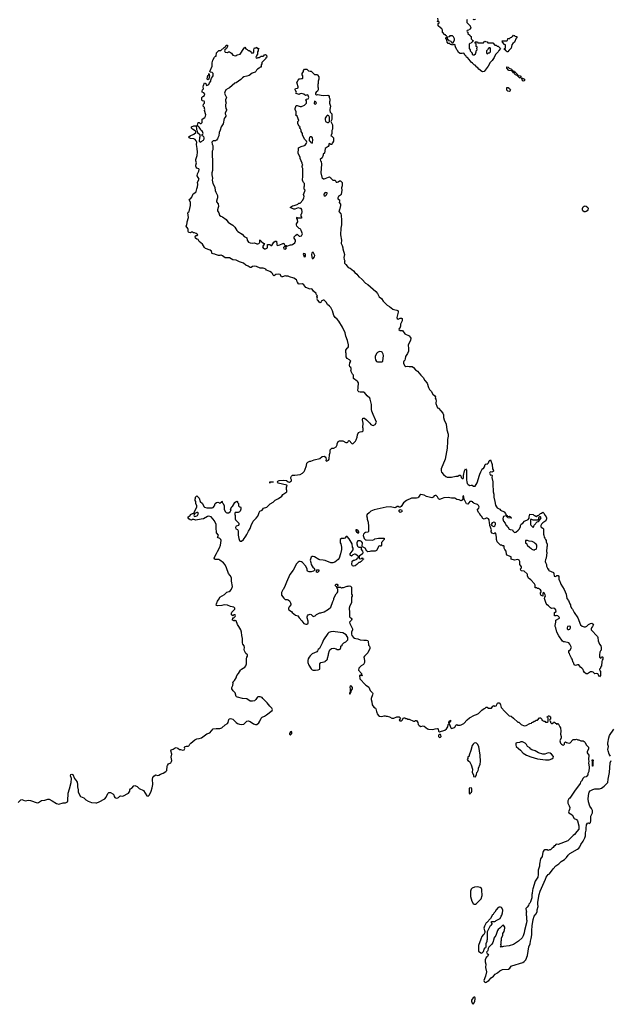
# Model space of a CAD drawing. Header units: inches. Extents: x 1980008 to 2252673, y 74414 to 260562.
# Tile 37 of 228: x 2097510 to 2108372, y 116632 to 134721. Entities that reach past the tile are written whole.
import ezdxf

# ---------------------------------------------------------------- set-up
doc = ezdxf.new("R2010")
doc.units = ezdxf.units.IN
doc.header["$MEASUREMENT"] = 0
for name, color, linetype in [('C0192', 7, 'Continuous'), ('C1101', 7, 'Continuous'), ('C1102', 7, 'Continuous'), ('C1103', 7, 'Continuous')]:
    doc.layers.add(name, color=color, linetype=linetype)

msp = doc.modelspace()

# ---------------------------------------------------------------- linework, layer by layer
at = {"layer": 'C0192', "color": 5, "elevation": 40}
msp.add_lwpolyline([(2097482, 120338), (2097530, 120391), (2097550, 120396), (2097610, 120371), (2097670, 120381), (2097710, 120379), (2097830, 120331), (2097858, 120342), (2097910, 120378), (2097970, 120385), (2098030, 120402), (2098050, 120398), (2098110, 120371), (2098190, 120321), (2098230, 120311), (2098310, 120331), (2098350, 120331), (2098388, 120350), (2098395, 120370), (2098399, 120510), (2098429, 120591), (2098457, 120710), (2098462, 120782), (2098445, 120830), (2098450, 120852), (2098470, 120862), (2098490, 120852), (2098521, 120781), (2098538, 120758), (2098550, 120751), (2098556, 120730), (2098570, 120711), (2098576, 120670), (2098574, 120630), (2098587, 120570), (2098584, 120550), (2098587, 120530), (2098630, 120451), (2098690, 120427), (2098728, 120388), (2098770, 120363), (2098830, 120342), (2098910, 120332), (2098930, 120334), (2098973, 120350), (2099075, 120410), (2099102, 120438), (2099130, 120505), (2099150, 120525), (2099178, 120522), (2099221, 120501), (2099239, 120479), (2099248, 120448), (2099261, 120430), (2099270, 120425), (2099290, 120420), (2099316, 120424), (2099330, 120430), (2099350, 120458), (2099370, 120462), (2099410, 120458), (2099513, 120510), (2099538, 120550), (2099538, 120570), (2099548, 120590), (2099570, 120602), (2099610, 120645), (2099629, 120651), (2099671, 120631), (2099710, 120598), (2099790, 120562), (2099850, 120462), (2099870, 120454), (2099897, 120483), (2099929, 120550), (2099949, 120610), (2099957, 120670), (2099953, 120770), (2099961, 120799), (2099977, 120823), (2100000, 120839)], dxfattribs=at)
at = {"layer": 'C1101', "color": 5, "elevation": 40}
msp.add_lwpolyline([(2107770, 120000), (2107792, 119912), (2107794, 119870), (2107790, 119850), (2107753, 119807), (2107711, 119750), (2107687, 119733), (2107590, 119637), (2107410, 119569), (2107390, 119575), (2107370, 119568), (2107350, 119546), (2107338, 119542), (2107322, 119510), (2107301, 119499), (2107270, 119468), (2107253, 119467), (2107230, 119458), (2107210, 119468), (2107170, 119469), (2107150, 119458), (2107138, 119442), (2107130, 119426), (2107116, 119350), (2107090, 119306), (2107071, 119209), (2107067, 119170), (2107042, 119098), (2107045, 119015), (2107037, 118970), (2106987, 118893), (2106945, 118755), (2106939, 118730), (2106937, 118670), (2106931, 118650), (2106931, 118589), (2106905, 118515), (2106891, 118489), (2106871, 118469), (2106867, 118450), (2106843, 118417), (2106818, 118390), (2106822, 118350), (2106831, 118330), (2106822, 118310), (2106822, 118270), (2106831, 118250), (2106831, 118190), (2106836, 118170), (2106831, 118130), (2106795, 117990), (2106790, 117946), (2106770, 117888), (2106750, 117855), (2106682, 117790), (2106592, 117730), (2106509, 117709), (2106405, 117695), (2106388, 117688), (2106350, 117686), (2106346, 117690), (2106362, 117698), (2106366, 117710), (2106358, 117730), (2106366, 117750), (2106362, 117790), (2106368, 117812), (2106369, 117850), (2106395, 117905), (2106395, 117930), (2106419, 117970), (2106434, 118030), (2106434, 118050), (2106410, 118086), (2106390, 118078), (2106342, 118030), (2106310, 118008), (2106298, 117990), (2106265, 117895), (2106232, 117850), (2106231, 117829), (2106211, 117769), (2106190, 117738), (2106137, 117683), (2106124, 117656), (2106120, 117620), (2106113, 117607), (2106094, 117590), (2106105, 117565), (2106132, 117550), (2106112, 117510), (2106091, 117489), (2106072, 117448), (2106071, 117410), (2106085, 117370), (2106079, 117310), (2106094, 117230), (2106077, 117150), (2106046, 117070), (2106051, 117051), (2106070, 117032), (2106090, 117038), (2106110, 117051), (2106135, 117070), (2106181, 117119), (2106222, 117150), (2106254, 117186), (2106298, 117210), (2106338, 117250), (2106389, 117271), (2106500, 117280), (2106525, 117295), (2106550, 117332), (2106560, 117340), (2106761, 117399), (2106790, 117416), (2106819, 117450), (2106849, 117530), (2106876, 117690), (2106895, 117745), (2106901, 117790), (2106917, 117843), (2106928, 117910), (2106927, 117990), (2106934, 118074), (2106953, 118190), (2106969, 118250), (2107001, 118290), (2107024, 118330), (2107029, 118350), (2107025, 118370), (2107044, 118430), (2107037, 118470), (2107041, 118510), (2107064, 118650), (2107084, 118710), (2107181, 118930), (2107192, 118970), (2107230, 119017), (2107253, 119030), (2107318, 119122), (2107370, 119177), (2107422, 119210), (2107465, 119255), (2107530, 119294), (2107567, 119330), (2107596, 119370), (2107630, 119404), (2107770, 119485), (2107790, 119501), (2107810, 119527), (2107829, 119570), (2107870, 119627), (2107904, 119690), (2107914, 119730), (2107916, 119784), (2107929, 119829), (2107926, 119866), (2107934, 119930), (2107950, 119961), (2107970, 119963), (2107990, 119951), (2108009, 119970), (2108013, 120000)], dxfattribs=at)
for points in [[(2105930, 118793), (2105874, 118786), (2105830, 118765), (2105810, 118749), (2105798, 118710), (2105798, 118610), (2105826, 118526), (2105850, 118482), (2105870, 118472), (2105890, 118472), (2105910, 118482), (2105950, 118518), (2105994, 118570), (2106015, 118630), (2106015, 118670), (2106009, 118690), (2106009, 118750), (2106002, 118762), (2105977, 118777)], [(2106350, 118418), (2106330, 118418), (2106310, 118408), (2106272, 118370), (2106250, 118326), (2106230, 118306), (2106217, 118283), (2106205, 118275), (2106170, 118206), (2106104, 118136), (2106090, 118128), (2106056, 118070), (2106046, 118030), (2106065, 117970), (2106065, 117950), (2106044, 117916), (2106032, 117908), (2106010, 117878), (2105988, 117830), (2105945, 117710), (2105946, 117610), (2105990, 117578), (2106010, 117572), (2106038, 117602), (2106050, 117642), (2106069, 117670), (2106082, 117678), (2106089, 117690), (2106089, 117750), (2106109, 117790), (2106109, 117810), (2106115, 117830), (2106115, 117970), (2106141, 118030), (2106170, 118082), (2106186, 118090), (2106198, 118110), (2106198, 118118), (2106186, 118130), (2106187, 118153), (2106250, 118154), (2106262, 118158), (2106270, 118174), (2106346, 118210), (2106362, 118250), (2106375, 118270), (2106390, 118314), (2106398, 118358), (2106395, 118370), (2106368, 118408)], [(2105882, 116762), (2105870, 116762), (2105850, 116749), (2105830, 116729), (2105821, 116710), (2105817, 116690), (2105823, 116670), (2105830, 116652), (2105850, 116632), (2105870, 116662), (2105879, 116690), (2105889, 116730), (2105888, 116748)]]:
    msp.add_lwpolyline(points, close=True, dxfattribs=at)
at = {"layer": 'C1102', "color": 5, "elevation": 40}
for points in [[(2100000, 120839), (2100010, 120846), (2100050, 120838), (2100070, 120842), (2100098, 120862), (2100150, 120879), (2100198, 120910), (2100215, 120930), (2100224, 121010), (2100230, 121022), (2100249, 121051), (2100290, 121067), (2100304, 121090), (2100309, 121110), (2100299, 121170), (2100307, 121230), (2100289, 121291), (2100298, 121310), (2100330, 121321), (2100370, 121346), (2100390, 121351), (2100420, 121340), (2100450, 121316), (2100470, 121316), (2100510, 121303), (2100538, 121310), (2100549, 121330), (2100544, 121350), (2100550, 121371), (2100570, 121377), (2100606, 121374), (2100621, 121379), (2100630, 121385), (2100641, 121410), (2100657, 121430), (2100729, 121490), (2100770, 121507), (2100810, 121514), (2100852, 121528), (2100950, 121603), (2101010, 121621), (2101070, 121691), (2101123, 121697), (2101190, 121697), (2101230, 121712), (2101290, 121766), (2101330, 121791), (2101342, 121810), (2101355, 121865), (2101370, 121879), (2101390, 121882), (2101430, 121868), (2101490, 121808), (2101518, 121790), (2101550, 121779), (2101590, 121771), (2101630, 121776), (2101690, 121831), (2101710, 121838), (2101730, 121836), (2101750, 121826), (2101810, 121783), (2101849, 121771), (2101870, 121771), (2101910, 121805), (2101927, 121833), (2101949, 121890), (2101969, 121910), (2102010, 121927), (2102050, 121951), (2102153, 122030), (2102157, 122050), (2102149, 122070), (2102110, 122110), (2102063, 122170), (2101981, 122250), (2101969, 122270), (2101930, 122280), (2101890, 122278), (2101876, 122270), (2101851, 122230), (2101831, 122209), (2101790, 122199), (2101750, 122204), (2101690, 122244), (2101610, 122250), (2101513, 122273), (2101500, 122280), (2101489, 122290), (2101474, 122354), (2101435, 122390), (2101414, 122430), (2101409, 122450), (2101429, 122490), (2101434, 122530), (2101429, 122550), (2101459, 122581), (2101489, 122630), (2101504, 122670), (2101532, 122708), (2101569, 122770), (2101590, 122791), (2101650, 122826), (2101669, 122851), (2101681, 122890), (2101682, 122978), (2101689, 123011), (2101698, 123030), (2101698, 123050), (2101670, 123078), (2101644, 123124), (2101641, 123150), (2101645, 123190), (2101638, 123218), (2101614, 123250), (2101607, 123270), (2101607, 123350), (2101593, 123410), (2101587, 123470), (2101575, 123510), (2101543, 123570), (2101514, 123610), (2101490, 123678), (2101470, 123686), (2101458, 123682), (2101450, 123668), (2101442, 123682), (2101426, 123690), (2101427, 123733), (2101450, 123734), (2101470, 123754), (2101478, 123770), (2101470, 123786), (2101450, 123786), (2101433, 123767), (2101427, 123767), (2101408, 123790), (2101403, 123817), (2101410, 123834), (2101466, 123890), (2101468, 123910), (2101446, 123930), (2101390, 123939), (2101330, 123963), (2101270, 123969), (2101230, 123959), (2101150, 123954), (2101130, 123958), (2101126, 123966), (2101130, 123990), (2101150, 124041), (2101177, 124083), (2101190, 124111), (2101278, 124162), (2101319, 124201), (2101362, 124218), (2101386, 124234), (2101403, 124257), (2101423, 124310), (2101406, 124406), (2101404, 124470), (2101382, 124510), (2101350, 124548), (2101313, 124650), (2101286, 124706), (2101261, 124741), (2101190, 124793), (2101170, 124801), (2101110, 124804), (2101098, 124810), (2101089, 124829), (2101106, 124874), (2101130, 124912), (2101145, 124950), (2101183, 125017), (2101201, 125070), (2101216, 125150), (2101209, 125170), (2101190, 125189), (2101149, 125210), (2101157, 125223), (2101164, 125250), (2101132, 125292), (2101122, 125390), (2101126, 125450), (2101095, 125515), (2101030, 125587), (2100990, 125603), (2100963, 125597), (2100891, 125549), (2100850, 125547), (2100750, 125529), (2100710, 125538), (2100690, 125538), (2100671, 125529), (2100648, 125530), (2100618, 125550), (2100606, 125570), (2100608, 125590), (2100646, 125610), (2100650, 125631), (2100686, 125650), (2100708, 125652), (2100718, 125662), (2100718, 125670), (2100768, 125770), (2100768, 125790), (2100749, 125830), (2100748, 125868), (2100738, 125890), (2100738, 125910), (2100746, 125930), (2100746, 125950), (2100769, 125971), (2100812, 125930), (2100831, 125871), (2100870, 125832), (2100898, 125778), (2100910, 125765), (2100950, 125751), (2101050, 125755), (2101070, 125761), (2101095, 125790), (2101104, 125830), (2101129, 125850), (2101157, 125857), (2101174, 125850), (2101190, 125834), (2101210, 125854), (2101222, 125858), (2101230, 125874), (2101234, 125870), (2101234, 125850), (2101250, 125834), (2101271, 125790), (2101271, 125730), (2101287, 125687), (2101306, 125666), (2101322, 125662), (2101350, 125661), (2101380, 125680), (2101396, 125704), (2101398, 125710), (2101389, 125731), (2101409, 125770), (2101422, 125778), (2101468, 125850), (2101490, 125872), (2101510, 125874), (2101514, 125870), (2101514, 125850), (2101532, 125832), (2101534, 125790), (2101550, 125774), (2101573, 125773), (2101578, 125758), (2101578, 125730), (2101562, 125690), (2101550, 125678), (2101530, 125669), (2101473, 125667), (2101464, 125656), (2101465, 125630), (2101472, 125610), (2101471, 125550), (2101478, 125530), (2101542, 125470), (2101542, 125450), (2101532, 125430), (2101490, 125418), (2101478, 125390), (2101485, 125370), (2101515, 125355), (2101526, 125330), (2101531, 125250), (2101543, 125190), (2101555, 125155), (2101570, 125138), (2101590, 125138), (2101629, 125170), (2101670, 125231), (2101690, 125265), (2101716, 125324), (2101750, 125371), (2101770, 125430), (2101804, 125510), (2101859, 125561), (2101890, 125598), (2101905, 125630), (2101914, 125670), (2101929, 125690), (2101968, 125712), (2101996, 125744), (2102055, 125765), (2102115, 125825), (2102170, 125855), (2102210, 125895), (2102270, 125925), (2102330, 125968), (2102350, 125996), (2102422, 126050), (2102422, 126070), (2102415, 126090), (2102415, 126130), (2102428, 126150), (2102426, 126170), (2102265, 126205), (2102255, 126210), (2102249, 126229), (2102257, 126243), (2102283, 126257), (2102370, 126264), (2102415, 126255), (2102450, 126231), (2102470, 126226), (2102509, 126250), (2102509, 126270), (2102497, 126290), (2102497, 126310), (2102506, 126334), (2102530, 126351), (2102570, 126351), (2102670, 126366), (2102712, 126388), (2102741, 126419), (2102757, 126443), (2102785, 126530), (2102790, 126572), (2102810, 126594), (2102848, 126612), (2102867, 126613), (2102923, 126637), (2103030, 126661), (2103070, 126694), (2103110, 126702), (2103131, 126690), (2103141, 126670), (2103146, 126650), (2103142, 126622), (2103150, 126612), (2103190, 126626), (2103204, 126650), (2103205, 126735), (2103218, 126770), (2103220, 126820), (2103248, 126852), (2103290, 126852), (2103328, 126872), (2103348, 126910), (2103349, 126931), (2103369, 126971), (2103390, 126982), (2103450, 126982), (2103510, 126952), (2103530, 126951), (2103542, 126958), (2103556, 126984), (2103570, 126991), (2103617, 126937), (2103630, 126931), (2103643, 126937), (2103685, 126975), (2103700, 127000), (2103718, 127050), (2103723, 127097), (2103743, 127137), (2103769, 127151), (2103810, 127158), (2103828, 127170), (2103829, 127210), (2103822, 127230), (2103824, 127310), (2103815, 127370), (2103822, 127398), (2103830, 127402), (2103850, 127398), (2103890, 127371), (2103951, 127310), (2103967, 127287), (2103990, 127271), (2104010, 127265), (2104050, 127282), (2104069, 127330), (2104056, 127370), (2104008, 127468), (2103986, 127530), (2103982, 127558), (2103981, 127650), (2103957, 127750), (2103948, 127768), (2103900, 127810), (2103850, 127870), (2103838, 127878), (2103770, 127881), (2103750, 127884), (2103736, 127896), (2103728, 127910), (2103737, 127957), (2103739, 128050), (2103729, 128070), (2103719, 128079), (2103648, 128130), (2103646, 128190), (2103630, 128206), (2103598, 128270), (2103606, 128290), (2103606, 128310), (2103598, 128330), (2103582, 128342), (2103574, 128370), (2103581, 128419), (2103598, 128450), (2103578, 128470), (2103530, 128498), (2103517, 128530), (2103513, 128590), (2103506, 128610), (2103507, 128650), (2103530, 128686), (2103545, 128695), (2103555, 128710), (2103555, 128745), (2103541, 128830), (2103509, 128910), (2103495, 128970), (2103449, 129070), (2103382, 129182), (2103350, 129219), (2103309, 129250), (2103285, 129285), (2103261, 129370), (2103230, 129435), (2103210, 129459), (2103169, 129489), (2103148, 129530), (2103110, 129568), (2103090, 129569), (2103054, 129550), (2103050, 129526), (2103030, 129518), (2103000, 129560), (2102989, 129569), (2102982, 129590), (2102986, 129606), (2102982, 129622), (2102968, 129630), (2102982, 129638), (2102986, 129650), (2102968, 129668), (2102962, 129690), (2102914, 129734), (2102890, 129768), (2102870, 129775), (2102850, 129768), (2102770, 129804), (2102733, 129853), (2102710, 129869), (2102650, 129862), (2102638, 129870), (2102622, 129902), (2102610, 129906), (2102608, 129930), (2102600, 129940), (2102552, 129972), (2102475, 130000)], [(2103750, 130000), (2103755, 129995), (2103810, 129951), (2103870, 129878), (2103915, 129855), (2104059, 129730), (2104090, 129691), (2104123, 129630), (2104161, 129601), (2104197, 129550), (2104270, 129477), (2104312, 129452), (2104370, 129406), (2104390, 129397), (2104446, 129386), (2104470, 129372), (2104471, 129350), (2104445, 129250), (2104452, 129232), (2104470, 129222), (2104510, 129238), (2104530, 129238), (2104542, 129230), (2104545, 129210), (2104541, 129190), (2104511, 129130), (2104511, 129090), (2104504, 129056), (2104490, 129046), (2104482, 129030), (2104510, 129014), (2104550, 129012), (2104592, 128950), (2104670, 128912), (2104692, 128890), (2104702, 128870), (2104696, 128830), (2104652, 128750), (2104652, 128730), (2104662, 128690), (2104662, 128630), (2104645, 128590), (2104605, 128535), (2104599, 128490), (2104591, 128469), (2104576, 128450), (2104571, 128430), (2104571, 128410), (2104585, 128370), (2104590, 128362), (2104610, 128352), (2104650, 128358), (2104672, 128352), (2104730, 128351), (2104753, 128333), (2104788, 128288), (2104824, 128264), (2104888, 128188), (2104930, 128145), (2104963, 128090), (2105001, 128041), (2105030, 127962), (2105048, 127928), (2105077, 127897), (2105110, 127842), (2105142, 127810), (2105154, 127790), (2105152, 127770), (2105162, 127750), (2105172, 127710), (2105162, 127690), (2105162, 127670), (2105180, 127620), (2105192, 127592), (2105210, 127582), (2105258, 127538), (2105292, 127490), (2105304, 127464), (2105305, 127415), (2105315, 127370), (2105351, 127291), (2105368, 127188), (2105391, 127109), (2105391, 127070), (2105376, 127010), (2105380, 126970), (2105372, 126850), (2105332, 126650), (2105264, 126470), (2105261, 126430), (2105265, 126410), (2105303, 126363), (2105350, 126327), (2105370, 126317), (2105450, 126319), (2105530, 126335), (2105570, 126336), (2105590, 126351), (2105610, 126356), (2105621, 126341), (2105632, 126310), (2105650, 126292), (2105667, 126293), (2105674, 126310), (2105674, 126350), (2105690, 126434), (2105710, 126472), (2105724, 126444), (2105726, 126270), (2105731, 126230), (2105742, 126202), (2105760, 126180), (2105790, 126162), (2105810, 126172), (2105830, 126172), (2105853, 126153), (2105887, 126153), (2105925, 126215), (2105965, 126355), (2105975, 126370), (2105988, 126412), (2106008, 126450), (2106030, 126474), (2106042, 126478), (2106056, 126504), (2106070, 126552), (2106090, 126562), (2106110, 126554), (2106130, 126582), (2106144, 126616), (2106170, 126632), (2106196, 126550), (2106206, 126470), (2106221, 126441), (2106232, 126430), (2106220, 126420), (2106191, 126409), (2106170, 126413), (2106157, 126403), (2106151, 126390), (2106155, 126375), (2106170, 126352), (2106190, 126362), (2106198, 126350), (2106192, 126310), (2106213, 126230), (2106211, 126150), (2106219, 126090), (2106216, 126050), (2106227, 126007), (2106227, 125950), (2106251, 125870), (2106263, 125803), (2106276, 125770), (2106290, 125751), (2106342, 125730), (2106352, 125712), (2106417, 125677), (2106442, 125650), (2106458, 125618), (2106474, 125610), (2106478, 125598), (2106490, 125594), (2106510, 125602), (2106534, 125590), (2106538, 125578), (2106554, 125570), (2106550, 125566), (2106486, 125570), (2106482, 125582), (2106466, 125590), (2106462, 125602), (2106450, 125606), (2106406, 125594), (2106400, 125580), (2106397, 125550), (2106406, 125506), (2106438, 125470), (2106450, 125442), (2106466, 125426), (2106470, 125414), (2106485, 125405), (2106510, 125362), (2106530, 125354), (2106570, 125352), (2106582, 125330), (2106610, 125302), (2106636, 125304), (2106680, 125340), (2106702, 125370), (2106718, 125410), (2106718, 125430), (2106730, 125454), (2106766, 125470), (2106794, 125506), (2106859, 125541), (2106878, 125562), (2106878, 125590), (2106890, 125634), (2106951, 125631), (2106970, 125614), (2106990, 125614), (2106998, 125598), (2107010, 125594), (2107030, 125614), (2107050, 125614), (2107086, 125650), (2107107, 125653), (2107130, 125672), (2107150, 125654), (2107172, 125610), (2107191, 125590), (2107198, 125570), (2107198, 125550), (2107184, 125516), (2107150, 125488), (2107130, 125478), (2107105, 125455), (2107092, 125430), (2107093, 125413), (2107098, 125398), (2107130, 125382), (2107142, 125370), (2107142, 125270), (2107151, 125250), (2107153, 125213), (2107170, 125194), (2107178, 125170), (2107191, 125150), (2107192, 125130), (2107212, 125088), (2107212, 125050), (2107205, 125030), (2107201, 124950), (2107205, 124930), (2107191, 124830), (2107178, 124802), (2107174, 124770), (2107179, 124750), (2107201, 124710), (2107200, 124680), (2107214, 124646), (2107214, 124634), (2107232, 124630), (2107233, 124613), (2107244, 124604), (2107324, 124564), (2107333, 124547), (2107338, 124498), (2107370, 124494), (2107388, 124512), (2107414, 124510), (2107422, 124490), (2107425, 124445), (2107441, 124401), (2107451, 124390), (2107462, 124350), (2107525, 124250), (2107562, 124170), (2107572, 124090), (2107605, 124050), (2107626, 123990), (2107638, 123970), (2107641, 123950), (2107661, 123910), (2107678, 123890), (2107704, 123830), (2107777, 123730), (2107826, 123606), (2107857, 123577), (2107890, 123565), (2107913, 123567), (2107938, 123582), (2107969, 123611), (2108010, 123631), (2108030, 123632), (2108050, 123622), (2108062, 123610), (2108042, 123570), (2108025, 123550), (2108018, 123530), (2108018, 123510), (2108134, 123390), (2108142, 123370), (2108146, 123310), (2108162, 123282), (2108171, 123250), (2108196, 123216), (2108205, 123190), (2108202, 123138), (2108190, 123126), (2108180, 123100), (2108172, 123050), (2108174, 123010), (2108190, 122994), (2108202, 122998), (2108210, 123014), (2108230, 123014), (2108234, 123010), (2108234, 122970), (2108224, 122956), (2108214, 122930), (2108212, 122848), (2108193, 122827), (2108192, 122808), (2108174, 122790), (2108178, 122758), (2108192, 122750), (2108191, 122671), (2108172, 122648), (2108142, 122702), (2108110, 122708), (2108090, 122702), (2108055, 122735), (2108040, 122740), (2108010, 122739), (2107950, 122704), (2107930, 122702), (2107898, 122730), (2107878, 122758), (2107870, 122786), (2107848, 122808), (2107823, 122823), (2107808, 122848), (2107790, 122866), (2107770, 122868), (2107730, 122858), (2107709, 122869), (2107698, 122898), (2107688, 122910), (2107669, 122970), (2107655, 122990), (2107642, 123030), (2107629, 123050), (2107619, 123079), (2107609, 123090), (2107609, 123130), (2107630, 123134), (2107658, 123190), (2107629, 123249), (2107606, 123270), (2107530, 123289), (2107510, 123289), (2107490, 123302), (2107423, 123403), (2107389, 123470), (2107370, 123546), (2107356, 123576), (2107355, 123590), (2107369, 123650), (2107368, 123690), (2107435, 123725), (2107438, 123730), (2107430, 123746), (2107406, 123770), (2107390, 123778), (2107370, 123766), (2107350, 123766), (2107348, 123770), (2107346, 123830), (2107374, 123846), (2107370, 123878), (2107350, 123902), (2107330, 123909), (2107290, 123906), (2107270, 123918), (2107235, 123955), (2107208, 123970), (2107194, 123994), (2107162, 124090), (2107166, 124110), (2107178, 124130), (2107174, 124154), (2107158, 124190), (2107150, 124198), (2107133, 124187), (2107132, 124128), (2107103, 124143), (2107089, 124170), (2107089, 124191), (2107098, 124210), (2107098, 124230), (2107089, 124249), (2107050, 124269), (2107029, 124269), (2107022, 124282), (2106990, 124286), (2106988, 124330), (2106978, 124358), (2106909, 124429), (2106870, 124458), (2106850, 124506), (2106849, 124529), (2106840, 124540), (2106789, 124589), (2106738, 124598), (2106726, 124610), (2106722, 124630), (2106738, 124650), (2106738, 124670), (2106728, 124690), (2106709, 124710), (2106709, 124770), (2106693, 124793), (2106670, 124802), (2106610, 124789), (2106546, 124810), (2106546, 124850), (2106470, 124886), (2106460, 124900), (2106456, 124956), (2106430, 124988), (2106418, 125010), (2106418, 125050), (2106415, 125055), (2106390, 125058), (2106370, 125068), (2106350, 125068), (2106288, 125130), (2106279, 125170), (2106281, 125210), (2106266, 125286), (2106250, 125288), (2106230, 125275), (2106198, 125290), (2106182, 125310), (2106179, 125330), (2106184, 125350), (2106155, 125430), (2106158, 125450), (2106148, 125470), (2106145, 125530), (2106130, 125549), (2106110, 125564), (2106090, 125564), (2106050, 125548), (2106030, 125558), (2106000, 125600), (2105989, 125609), (2105969, 125649), (2105950, 125668), (2105935, 125695), (2105929, 125710), (2105929, 125730), (2105953, 125747), (2105959, 125770), (2105950, 125794), (2105930, 125813), (2105910, 125822), (2105866, 125830), (2105862, 125842), (2105846, 125850), (2105842, 125862), (2105827, 125867), (2105790, 125868), (2105770, 125848), (2105750, 125818), (2105730, 125829), (2105682, 125910), (2105670, 125978), (2105665, 125975), (2105660, 125960), (2105658, 125910), (2105647, 125893), (2105630, 125879), (2105590, 125899), (2105550, 125909), (2105510, 125929), (2105451, 125929), (2105390, 125942), (2105310, 125939), (2105278, 125922), (2105230, 125909), (2105210, 125918), (2105194, 125954), (2105170, 125978), (2105150, 125982), (2105130, 125975), (2105111, 125950), (2105090, 125939), (2104990, 125959), (2104950, 125984), (2104890, 125998), (2104870, 125988), (2104845, 125950), (2104830, 125939), (2104810, 125933), (2104714, 125930), (2104622, 125890), (2104570, 125842), (2104524, 125776), (2104510, 125766), (2104490, 125766), (2104470, 125778), (2104450, 125775), (2104430, 125758), (2104410, 125754), (2104330, 125772), (2104250, 125765), (2104030, 125718), (2103970, 125692), (2103939, 125661), (2103898, 125630), (2103887, 125610), (2103901, 125570), (2103902, 125542), (2103916, 125490), (2103926, 125410), (2103922, 125318), (2103911, 125309), (2103870, 125301), (2103851, 125290), (2103831, 125270), (2103825, 125245), (2103847, 125187), (2103867, 125167), (2103883, 125163), (2104000, 125160), (2104028, 125170), (2104039, 125181), (2104110, 125198), (2104126, 125194), (2104213, 125193), (2104214, 125170), (2104164, 125116), (2104162, 125070), (2104154, 125050), (2104148, 125048), (2104135, 125055), (2104114, 125050), (2104071, 124969), (2104050, 124958), (2103970, 124958), (2103950, 124948), (2103910, 124946), (2103896, 124956), (2103864, 125010), (2103850, 125021), (2103815, 125035), (2103807, 125047), (2103813, 125110), (2103797, 125137), (2103770, 125149), (2103730, 125148), (2103721, 125139), (2103711, 125110), (2103711, 125090), (2103725, 125050), (2103737, 125037), (2103750, 125031), (2103793, 125033), (2103791, 124990), (2103815, 124955), (2103822, 124930), (2103812, 124910), (2103791, 124889), (2103762, 124870), (2103754, 124850), (2103754, 124830), (2103770, 124814), (2103798, 124822), (2103810, 124832), (2103818, 124818), (2103830, 124814), (2103831, 124809), (2103818, 124802), (2103814, 124790), (2103790, 124766), (2103778, 124762), (2103770, 124746), (2103750, 124746), (2103712, 124710), (2103682, 124690), (2103650, 124684), (2103630, 124688), (2103618, 124710), (2103627, 124773), (2103650, 124794), (2103670, 124792), (2103709, 124811), (2103730, 124834), (2103742, 124838), (2103746, 124850), (2103690, 124898), (2103680, 124900), (2103670, 124902), (2103634, 124890), (2103610, 124866), (2103590, 124886), (2103585, 124910), (2103640, 124980), (2103645, 124990), (2103645, 125010), (2103633, 125033), (2103625, 125090), (2103605, 125125), (2103570, 125181), (2103530, 125228), (2103513, 125227), (2103490, 125198), (2103470, 125188), (2103430, 125188), (2103402, 125170), (2103406, 125110), (2103414, 125094), (2103427, 125030), (2103427, 124990), (2103411, 124910), (2103385, 124830), (2103370, 124803), (2103303, 124757), (2103270, 124744), (2103230, 124744), (2103130, 124784), (2103090, 124794), (2103030, 124795), (2103010, 124802), (2102930, 124855), (2102910, 124862), (2102890, 124862), (2102871, 124849), (2102851, 124790), (2102866, 124746), (2102871, 124710), (2102910, 124652), (2102924, 124644), (2102934, 124630), (2102934, 124610), (2102912, 124588), (2102870, 124575), (2102836, 124576), (2102806, 124590), (2102798, 124610), (2102798, 124630), (2102769, 124689), (2102709, 124750), (2102690, 124761), (2102670, 124765), (2102650, 124765), (2102630, 124757), (2102598, 124722), (2102537, 124610), (2102481, 124530), (2102416, 124390), (2102395, 124325), (2102361, 124259), (2102350, 124248), (2102325, 124195), (2102322, 124170), (2102326, 124150), (2102370, 124091), (2102390, 124072), (2102430, 124072), (2102450, 124062), (2102470, 124042), (2102491, 124010), (2102498, 123990), (2102496, 123970), (2102463, 123937), (2102451, 123910), (2102452, 123890), (2102460, 123880), (2102510, 123851), (2102521, 123830), (2102550, 123803), (2102584, 123784), (2102625, 123770), (2102651, 123730), (2102700, 123680), (2102738, 123630), (2102770, 123616), (2102790, 123616), (2102810, 123622), (2102818, 123642), (2102815, 123670), (2102795, 123730), (2102795, 123750), (2102802, 123770), (2102818, 123790), (2102850, 123798), (2102870, 123792), (2102910, 123754), (2102946, 123770), (2102970, 123794), (2103030, 123822), (2103050, 123822), (2103110, 123842), (2103190, 123891), (2103232, 123928), (2103270, 124034), (2103288, 124070), (2103290, 124094), (2103328, 124172), (2103350, 124194), (2103358, 124210), (2103358, 124258), (2103346, 124270), (2103342, 124302), (2103330, 124306), (2103309, 124329), (2103326, 124350), (2103351, 124350), (2103358, 124330), (2103354, 124314), (2103358, 124298), (2103407, 124293), (2103430, 124282), (2103449, 124291), (2103468, 124292), (2103530, 124311), (2103550, 124312), (2103570, 124322), (2103593, 124313), (2103610, 124294), (2103614, 124170), (2103622, 124150), (2103622, 124130), (2103612, 124110), (2103611, 124010), (2103582, 123950), (2103571, 123910), (2103571, 123890), (2103578, 123850), (2103578, 123750), (2103591, 123731), (2103606, 123726), (2103618, 123710), (2103611, 123690), (2103578, 123650), (2103582, 123630), (2103632, 123530), (2103632, 123510), (2103612, 123470), (2103612, 123430), (2103618, 123410), (2103652, 123370), (2103670, 123358), (2103694, 123350), (2103730, 123345), (2103770, 123331), (2103837, 123323), (2103890, 123325), (2103910, 123318), (2103921, 123301), (2103927, 123230), (2103943, 123210), (2103951, 123190), (2103947, 123170), (2103911, 123090), (2103852, 123030), (2103842, 123010), (2103851, 122951), (2103851, 122910), (2103841, 122890), (2103830, 122875), (2103788, 122852), (2103747, 122810), (2103741, 122770), (2103794, 122710), (2103798, 122678), (2103812, 122670), (2103788, 122668), (2103778, 122678), (2103770, 122678), (2103762, 122670), (2103765, 122610), (2103870, 122501), (2103891, 122491), (2103930, 122456), (2103957, 122397), (2103997, 122357), (2104002, 122342), (2104001, 122319), (2103971, 122250), (2103971, 122230), (2103985, 122190), (2103995, 122135), (2104025, 122090), (2104051, 122071), (2104058, 122058), (2104075, 122010), (2104076, 121990), (2104086, 121970), (2104110, 121941), (2104130, 121927), (2104170, 121919), (2104210, 121931), (2104230, 121931), (2104250, 121925), (2104270, 121925), (2104310, 121911), (2104351, 121891), (2104390, 121891), (2104445, 121915), (2104491, 121911), (2104504, 121904), (2104514, 121890), (2104486, 121850), (2104510, 121841), (2104530, 121843), (2104542, 121850), (2104570, 121894), (2104590, 121894), (2104604, 121884), (2104630, 121882), (2104650, 121872), (2104670, 121871), (2104750, 121831), (2104770, 121832), (2104790, 121845), (2104810, 121845), (2104830, 121812), (2104840, 121770), (2104856, 121756), (2104890, 121738), (2104930, 121746), (2104950, 121741), (2105011, 121691), (2105030, 121685), (2105110, 121682), (2105150, 121696), (2105190, 121701), (2105205, 121690), (2105211, 121651), (2105230, 121638), (2105330, 121667), (2105362, 121690), (2105381, 121730), (2105390, 121774), (2105406, 121790), (2105402, 121810), (2105410, 121834), (2105422, 121838), (2105430, 121854), (2105430, 121826), (2105422, 121818), (2105411, 121790), (2105415, 121770), (2105438, 121710), (2105450, 121701), (2105470, 121703), (2105504, 121716), (2105518, 121730), (2105522, 121750), (2105530, 121762), (2105550, 121772), (2105570, 121762), (2105610, 121762), (2105630, 121766), (2105675, 121790), (2105741, 121859), (2105785, 121895), (2105874, 121946), (2105910, 121956), (2105950, 121976), (2106010, 122038), (2106050, 122065), (2106070, 122072), (2106090, 122092), (2106110, 122092), (2106133, 122073), (2106187, 122073), (2106210, 122112), (2106230, 122122), (2106250, 122112), (2106270, 122114), (2106278, 122122), (2106278, 122130), (2106296, 122164), (2106308, 122172), (2106328, 122172), (2106342, 122162), (2106354, 122134), (2106365, 122085), (2106397, 122057), (2106402, 122042), (2106510, 121932), (2106550, 121925), (2106594, 121890), (2106670, 121814), (2106690, 121814), (2106734, 121770), (2106790, 121751), (2106825, 121755), (2106890, 121794), (2106922, 121798), (2106928, 121812), (2106947, 121813), (2106969, 121831), (2106990, 121834), (2107010, 121854), (2107030, 121854), (2107070, 121894), (2107090, 121894), (2107114, 121870), (2107114, 121850), (2107124, 121844), (2107150, 121834), (2107170, 121834), (2107178, 121818), (2107210, 121814), (2107226, 121830), (2107226, 121890), (2107222, 121902), (2107210, 121906), (2107208, 121912), (2107222, 121918), (2107228, 121932), (2107252, 121932), (2107258, 121918), (2107270, 121914), (2107273, 121907), (2107274, 121870), (2107258, 121862), (2107254, 121850), (2107258, 121838), (2107274, 121830), (2107274, 121810), (2107290, 121794), (2107310, 121794), (2107322, 121798), (2107330, 121814), (2107350, 121814), (2107358, 121798), (2107373, 121793), (2107390, 121774), (2107407, 121793), (2107413, 121793), (2107442, 121730), (2107458, 121710), (2107462, 121650), (2107457, 121597), (2107471, 121550), (2107471, 121530), (2107445, 121470), (2107458, 121430), (2107472, 121410), (2107490, 121398), (2107510, 121392), (2107528, 121410), (2107530, 121434), (2107550, 121454), (2107564, 121444), (2107593, 121433), (2107630, 121432), (2107690, 121494), (2107730, 121494), (2107750, 121502), (2107773, 121493), (2107792, 121492), (2107830, 121472), (2107870, 121474), (2107890, 121462), (2107902, 121450), (2107932, 121392), (2107970, 121354), (2107970, 121326), (2107945, 121270), (2107945, 121250), (2107976, 121210), (2107971, 121131), (2107976, 121090), (2107971, 121070), (2107985, 120990), (2107974, 120910), (2107958, 120870), (2107956, 120850), (2107930, 120809), (2107890, 120802), (2107870, 120788), (2107842, 120730), (2107826, 120714), (2107816, 120690), (2107713, 120547), (2107630, 120418), (2107612, 120408), (2107592, 120370), (2107592, 120330), (2107618, 120278), (2107626, 120250), (2107621, 120210), (2107602, 120170), (2107612, 120150), (2107672, 120110), (2107705, 120045), (2107750, 120025), (2107770, 120002), (2107770, 120000)], [(2102345, 130000), (2102330, 129995), (2102326, 130000)], [(2108376, 121190), (2108350, 121228), (2108330, 121290), (2108327, 121313), (2108339, 121370), (2108327, 121407), (2108327, 121430), (2108344, 121530), (2108355, 121570), (2108434, 121686)], [(2108013, 120000), (2108015, 120010), (2108015, 120090), (2108047, 120150), (2108047, 120190), (2108026, 120230), (2107993, 120270), (2107969, 120351), (2107965, 120410), (2107977, 120510), (2107984, 120530), (2108004, 120556), (2108050, 120579), (2108090, 120588), (2108170, 120588), (2108210, 120603), (2108260, 120640), (2108310, 120687), (2108325, 120710), (2108332, 120768), (2108358, 120890), (2108370, 121070), (2108389, 121110)]]:
    msp.add_lwpolyline(points, dxfattribs=at)
for points in [[(2104130, 128624), (2104090, 128609), (2104071, 128590), (2104048, 128532), (2104045, 128510), (2104051, 128470), (2104070, 128443), (2104090, 128435), (2104170, 128434), (2104186, 128450), (2104199, 128550), (2104195, 128575), (2104175, 128615), (2104162, 128622)], [(2102110, 126209), (2102110, 126232), (2102174, 126230), (2102170, 126226), (2102130, 126226), (2102118, 126222)], [(2104510, 125668), (2104490, 125686), (2104488, 125710), (2104510, 125722), (2104530, 125714), (2104542, 125690), (2104530, 125678)], [(2100770, 125668), (2100732, 125648), (2100722, 125638), (2100714, 125610), (2100718, 125598), (2100730, 125594), (2100770, 125605), (2100778, 125610), (2100798, 125650), (2100787, 125667)], [(2107090, 125586), (2107070, 125586), (2107054, 125570), (2107053, 125547), (2107030, 125526), (2106952, 125528), (2106930, 125538), (2106904, 125536), (2106905, 125450), (2106910, 125434), (2106950, 125394), (2106967, 125413), (2106970, 125434), (2107027, 125493), (2107050, 125502), (2107078, 125530), (2107098, 125570)], [(2106230, 125492), (2106200, 125480), (2106182, 125450), (2106191, 125430), (2106200, 125420), (2106230, 125411), (2106250, 125421), (2106262, 125450), (2106261, 125470), (2106250, 125485)], [(2103710, 125348), (2103694, 125346), (2103692, 125330), (2103706, 125310), (2103730, 125292), (2103746, 125294), (2103748, 125310), (2103735, 125330)], [(2106850, 125155), (2106825, 125155), (2106814, 125150), (2106814, 125110), (2106834, 125090), (2106845, 125065), (2106890, 125022), (2106911, 125011), (2106930, 124992), (2106970, 124974), (2106986, 124990), (2107007, 124993), (2107016, 125004), (2107022, 125030), (2107022, 125070), (2107010, 125088), (2106990, 125098), (2106974, 125114), (2106933, 125133), (2106880, 125140)], [(2102990, 124568), (2102966, 124570), (2102966, 124610), (2102970, 124614), (2103010, 124614), (2103014, 124610), (2103014, 124590)], [(2107618, 123578), (2107586, 123570), (2107577, 123550), (2107579, 123530), (2107583, 123523), (2107590, 123519), (2107610, 123517), (2107630, 123525), (2107641, 123550), (2107642, 123570), (2107636, 123576)], [(2103290, 123482), (2103230, 123478), (2103197, 123463), (2103175, 123445), (2103098, 123330), (2103075, 123265), (2103022, 123170), (2103002, 123150), (2102990, 123126), (2102972, 123108), (2102890, 123068), (2102850, 123035), (2102831, 123009), (2102818, 122982), (2102811, 122949), (2102811, 122910), (2102830, 122861), (2102873, 122793), (2102890, 122779), (2102910, 122771), (2102950, 122769), (2103002, 122778), (2103028, 122790), (2103028, 122890), (2103050, 122914), (2103110, 122922), (2103126, 122930), (2103136, 122944), (2103160, 122960), (2103168, 122970), (2103169, 122990), (2103188, 123052), (2103189, 123071), (2103208, 123130), (2103216, 123144), (2103246, 123170), (2103290, 123172), (2103330, 123162), (2103350, 123152), (2103387, 123153), (2103402, 123158), (2103415, 123185), (2103418, 123210), (2103438, 123230), (2103448, 123250), (2103469, 123271), (2103510, 123292), (2103542, 123330), (2103542, 123370), (2103535, 123390), (2103517, 123417), (2103450, 123455), (2103310, 123475)], [(2103590, 122486), (2103581, 122450), (2103586, 122430), (2103585, 122375), (2103582, 122358), (2103574, 122350), (2103578, 122338), (2103590, 122334), (2103606, 122370), (2103606, 122390), (2103628, 122430), (2103628, 122450), (2103614, 122474)], [(2102510, 121646), (2102490, 121638), (2102472, 121610), (2102473, 121593), (2102490, 121574), (2102494, 121586), (2102514, 121610), (2102518, 121630)], [(2105230, 121589), (2105218, 121582), (2105211, 121570), (2105214, 121550), (2105230, 121534), (2105250, 121539), (2105259, 121550), (2105257, 121577), (2105250, 121589)], [(2105890, 121434), (2105870, 121429), (2105850, 121414), (2105831, 121389), (2105806, 121294), (2105774, 121210), (2105774, 121190), (2105754, 121170), (2105752, 121148), (2105742, 121130), (2105754, 121110), (2105782, 121090), (2105811, 121031), (2105838, 120950), (2105832, 120890), (2105854, 120850), (2105858, 120818), (2105890, 120814), (2105910, 120854), (2105918, 120890), (2105930, 120902), (2105942, 120930), (2105949, 120950), (2105949, 120970), (2105977, 121043), (2105985, 121090), (2105981, 121210), (2105955, 121370), (2105930, 121409), (2105910, 121429)], [(2106755, 121455), (2106725, 121455), (2106700, 121440), (2106650, 121438), (2106634, 121430), (2106632, 121390), (2106642, 121370), (2106682, 121330), (2106721, 121301), (2106768, 121248), (2106831, 121210), (2106910, 121176), (2107030, 121143), (2107177, 121123), (2107250, 121126), (2107298, 121142), (2107318, 121162), (2107326, 121186), (2107288, 121228), (2107263, 121243), (2107230, 121255), (2107170, 121229), (2107130, 121229), (2107050, 121249), (2106990, 121289), (2106930, 121309), (2106910, 121322), (2106890, 121342), (2106849, 121369), (2106830, 121406), (2106806, 121430)], [(2108046, 121006), (2108046, 121090), (2108038, 121110), (2108050, 121132), (2108058, 121110), (2108052, 121090), (2108050, 121006)], [(2105810, 120606), (2105778, 120602), (2105774, 120590), (2105774, 120510), (2105790, 120494), (2105802, 120518), (2105818, 120530), (2105826, 120550), (2105826, 120590), (2105822, 120602)]]:
    msp.add_lwpolyline(points, close=True, dxfattribs=at)
at = {"layer": 'C1103', "color": 5, "elevation": 40}
for points in [[(2105738, 134722), (2105734, 134710), (2105734, 134670), (2105794, 134610), (2105798, 134578), (2105812, 134570), (2105798, 134562), (2105793, 134547), (2105778, 134542), (2105773, 134527), (2105738, 134522), (2105734, 134510), (2105738, 134498), (2105754, 134490), (2105754, 134470), (2105794, 134430), (2105798, 134418), (2105814, 134410), (2105814, 134370), (2105833, 134353), (2105838, 134338), (2105854, 134330), (2105838, 134322), (2105833, 134307), (2105818, 134302), (2105813, 134287), (2105790, 134286), (2105774, 134270), (2105774, 134190), (2105794, 134170), (2105794, 134150), (2105813, 134133), (2105818, 134118), (2105833, 134113), (2105834, 134090), (2105850, 134074), (2105870, 134074), (2105890, 134094), (2105906, 134130), (2105906, 134150), (2105926, 134170), (2105918, 134190), (2105926, 134210), (2105922, 134222), (2105906, 134230), (2105906, 134270), (2105902, 134282), (2105886, 134290), (2105886, 134310), (2105890, 134314), (2105930, 134314), (2105938, 134298), (2105950, 134294), (2106030, 134294), (2106042, 134298), (2106047, 134313), (2106062, 134318), (2106070, 134334), (2106078, 134318), (2106110, 134314), (2106118, 134298), (2106130, 134294), (2106210, 134294), (2106250, 134254), (2106270, 134254), (2106290, 134234), (2106310, 134234), (2106353, 134193), (2106324, 134156), (2106310, 134130), (2106261, 134079), (2106235, 134025), (2106198, 133970), (2106158, 133930), (2106151, 133909), (2106126, 133870), (2106051, 133769), (2106030, 133763), (2106009, 133770), (2105955, 133810), (2105937, 133837), (2105915, 133850), (2105885, 133885), (2105868, 133890), (2105840, 133920), (2105810, 133938), (2105778, 133990), (2105744, 134024), (2105729, 134030), (2105715, 134055), (2105698, 134070), (2105682, 134102), (2105670, 134106), (2105650, 134098), (2105610, 134102), (2105581, 134121), (2105568, 134150), (2105549, 134169), (2105522, 134222), (2105510, 134266), (2105478, 134262), (2105470, 134246), (2105462, 134262), (2105428, 134268), (2105422, 134282), (2105390, 134286), (2105370, 134306), (2105367, 134347), (2105362, 134362), (2105346, 134370), (2105346, 134390), (2105362, 134398), (2105366, 134410), (2105362, 134422), (2105347, 134427), (2105342, 134442), (2105330, 134446), (2105286, 134490), (2105288, 134530), (2105275, 134555), (2105249, 134569), (2105208, 134608), (2105208, 134652), (2105222, 134658), (2105226, 134670), (2105222, 134682), (2105190, 134686), (2105186, 134690), (2105206, 134694), (2105208, 134712), (2105197, 134750)], [(2105890, 134726), (2105870, 134718), (2105850, 134726)], [(2102326, 130000), (2102298, 130038), (2102270, 130049), (2102223, 130037), (2102190, 130018), (2102180, 130020), (2102170, 130026), (2102158, 130058), (2102139, 130079), (2102110, 130095), (2102050, 130118), (2102035, 130135), (2102009, 130149), (2101990, 130155), (2101930, 130155), (2101865, 130185), (2101830, 130193), (2101794, 130186), (2101770, 130169), (2101749, 130169), (2101730, 130178), (2101714, 130194), (2101670, 130209), (2101629, 130249), (2101554, 130274), (2101490, 130302), (2101430, 130309), (2101370, 130349), (2101350, 130344), (2101310, 130344), (2101289, 130349), (2101243, 130383), (2101216, 130396), (2101210, 130398), (2101191, 130389), (2101169, 130389), (2101110, 130408), (2101096, 130416), (2101070, 130418), (2101050, 130426), (2101046, 130430), (2101046, 130450), (2101038, 130458), (2101035, 130470), (2101015, 130490), (2100930, 130518), (2100910, 130538), (2100875, 130595), (2100810, 130649), (2100790, 130686), (2100770, 130689), (2100742, 130710), (2100738, 130730), (2100746, 130750), (2100750, 130754), (2100770, 130754), (2100786, 130770), (2100756, 130796), (2100727, 130807), (2100708, 130808), (2100690, 130818), (2100670, 130818), (2100650, 130808), (2100630, 130809), (2100616, 130816), (2100609, 130829), (2100609, 130870), (2100605, 130885), (2100569, 130929), (2100584, 130956), (2100593, 130990), (2100593, 131010), (2100612, 131088), (2100601, 131170), (2100610, 131185), (2100625, 131195), (2100649, 131309), (2100654, 131370), (2100629, 131411), (2100636, 131424), (2100650, 131432), (2100677, 131463), (2100693, 131510), (2100701, 131519), (2100748, 131550), (2100757, 131563), (2100765, 131615), (2100779, 131650), (2100788, 131692), (2100782, 131738), (2100808, 131790), (2100774, 131850), (2100779, 131890), (2100802, 131938), (2100809, 131970), (2100802, 131982), (2100770, 131995), (2100755, 132010), (2100749, 132031), (2100749, 132050), (2100759, 132090), (2100749, 132130), (2100749, 132150), (2100774, 132226), (2100779, 132290), (2100777, 132357), (2100764, 132430), (2100769, 132470), (2100758, 132498), (2100739, 132519), (2100710, 132534), (2100650, 132538), (2100628, 132550), (2100618, 132570), (2100646, 132590), (2100710, 132616), (2100748, 132650), (2100748, 132670), (2100739, 132679), (2100688, 132710), (2100668, 132730), (2100669, 132751), (2100710, 132771), (2100770, 132774), (2100778, 132782), (2100788, 132810), (2100790, 132834), (2100810, 132834), (2100830, 132814), (2100850, 132814), (2100866, 132830), (2100867, 132893), (2100913, 132927), (2100929, 132951), (2100933, 132973), (2100908, 133050), (2100918, 133070), (2100906, 133090), (2100906, 133110), (2100886, 133130), (2100888, 133170), (2100906, 133190), (2100906, 133210), (2100902, 133222), (2100866, 133230), (2100858, 133250), (2100858, 133290), (2100878, 133310), (2100909, 133330), (2100915, 133350), (2100897, 133377), (2100868, 133390), (2100868, 133408), (2100875, 133430), (2100889, 133450), (2100886, 133490), (2100890, 133514), (2100910, 133562), (2100934, 133550), (2100938, 133518), (2100950, 133514), (2100986, 133530), (2101000, 133560), (2101028, 133590), (2101028, 133610), (2101038, 133650), (2101058, 133670), (2101069, 133691), (2101069, 133730), (2101050, 133749), (2101020, 133760), (2101008, 133770), (2101047, 133867), (2101048, 133928), (2101063, 133977), (2101090, 134032), (2101110, 134052), (2101126, 134054), (2101130, 134114), (2101170, 134154), (2101210, 134154), (2101268, 134210), (2101295, 134225), (2101310, 134252), (2101330, 134254), (2101331, 134230), (2101311, 134190), (2101282, 134170), (2101278, 134150), (2101286, 134126), (2101330, 134118), (2101350, 134131), (2101371, 134131), (2101404, 134104), (2101432, 134072), (2101470, 134058), (2101490, 134062), (2101510, 134078), (2101566, 134090), (2101630, 134194), (2101650, 134214), (2101666, 134186), (2101695, 134175), (2101710, 134154), (2101730, 134154), (2101758, 134138), (2101770, 134114), (2101810, 134114), (2101818, 134130), (2101815, 134170), (2101822, 134190), (2101830, 134202), (2101858, 134202), (2101870, 134214), (2101878, 134198), (2101914, 134190), (2101898, 134182), (2101894, 134170), (2101894, 134150), (2101882, 134130), (2101885, 134090), (2101871, 134070), (2101862, 134038), (2101854, 134030), (2101858, 134018), (2101870, 134014), (2101895, 134025), (2101913, 134027), (2101950, 134052), (2101987, 134053), (2102002, 134058), (2102010, 134074), (2102030, 134082), (2102052, 134070), (2102054, 134030), (2102038, 134022), (2102034, 134010), (2101964, 133936), (2101962, 133910), (2101954, 133890), (2101953, 133847), (2101930, 133846), (2101914, 133830), (2101885, 133815), (2101866, 133794), (2101852, 133770), (2101840, 133760), (2101783, 133737), (2101730, 133698), (2101690, 133682), (2101631, 133669), (2101606, 133654), (2101575, 133625), (2101490, 133564), (2101467, 133553), (2101370, 133469), (2101342, 133458), (2101302, 133430), (2101282, 133390), (2101278, 133370), (2101282, 133350), (2101311, 133290), (2101298, 133250), (2101296, 133230), (2101305, 133190), (2101297, 133163), (2101296, 133130), (2101301, 133090), (2101311, 133069), (2101311, 133050), (2101292, 133010), (2101292, 132990), (2101302, 132970), (2101302, 132950), (2101290, 132928), (2101270, 132906), (2101251, 132810), (2101216, 132750), (2101199, 132690), (2101181, 132650), (2101170, 132590), (2101154, 132550), (2101151, 132530), (2101130, 132506), (2101110, 132497), (2101067, 132493), (2101045, 132470), (2101050, 132434), (2101062, 132410), (2101065, 132350), (2101065, 132330), (2101052, 132308), (2101052, 132192), (2101056, 132176), (2101059, 132090), (2101055, 132070), (2101055, 131950), (2101046, 131910), (2101046, 131870), (2101055, 131810), (2101051, 131770), (2101062, 131710), (2101085, 131670), (2101097, 131637), (2101105, 131585), (2101118, 131550), (2101151, 131491), (2101151, 131450), (2101141, 131430), (2101131, 131390), (2101132, 131372), (2101160, 131340), (2101165, 131290), (2101162, 131270), (2101145, 131230), (2101145, 131210), (2101171, 131170), (2101186, 131130), (2101210, 131111), (2101241, 131101), (2101310, 131051), (2101321, 131030), (2101344, 131004), (2101370, 130981), (2101430, 130945), (2101465, 130910), (2101506, 130846), (2101522, 130830), (2101604, 130784), (2101638, 130738), (2101690, 130712), (2101696, 130670), (2101716, 130636), (2101750, 130623), (2101790, 130618), (2101830, 130622), (2101870, 130602), (2101890, 130602), (2101908, 130612), (2101926, 130630), (2101926, 130670), (2101930, 130674), (2101938, 130658), (2101954, 130650), (2101958, 130638), (2101970, 130634), (2101993, 130613), (2102011, 130611), (2101978, 130550), (2101990, 130532), (2102013, 130513), (2102030, 130512), (2102066, 130530), (2102069, 130591), (2102110, 130592), (2102130, 130572), (2102147, 130573), (2102184, 130636), (2102210, 130652), (2102231, 130651), (2102238, 130598), (2102242, 130582), (2102250, 130574), (2102295, 130585), (2102350, 130612), (2102370, 130614), (2102374, 130590), (2102390, 130574), (2102410, 130572), (2102422, 130562), (2102490, 130585), (2102510, 130585), (2102530, 130591), (2102570, 130622), (2102584, 130650), (2102582, 130670), (2102559, 130710), (2102559, 130730), (2102590, 130762), (2102610, 130778), (2102638, 130758), (2102650, 130742), (2102670, 130742), (2102690, 130752), (2102709, 130790), (2102689, 130849), (2102678, 130870), (2102650, 130888), (2102609, 130929), (2102602, 130950), (2102602, 130970), (2102624, 131010), (2102622, 131050), (2102608, 131070), (2102606, 131090), (2102610, 131094), (2102622, 131082), (2102690, 131082), (2102706, 131090), (2102686, 131110), (2102689, 131150), (2102697, 131163), (2102702, 131190), (2102696, 131236), (2102686, 131250), (2102675, 131255), (2102630, 131262), (2102570, 131238), (2102550, 131238), (2102486, 131270), (2102506, 131290), (2102530, 131302), (2102555, 131305), (2102615, 131325), (2102626, 131330), (2102646, 131350), (2102668, 131352), (2102715, 131405), (2102736, 131450), (2102739, 131470), (2102729, 131510), (2102755, 131570), (2102758, 131590), (2102742, 131610), (2102742, 131650), (2102749, 131670), (2102748, 131710), (2102730, 131728), (2102725, 131745), (2102709, 131770), (2102709, 131790), (2102719, 131830), (2102715, 131870), (2102718, 131990), (2102708, 132010), (2102708, 132030), (2102715, 132050), (2102707, 132073), (2102707, 132087), (2102668, 132170), (2102668, 132190), (2102629, 132269), (2102629, 132290), (2102638, 132330), (2102638, 132370), (2102686, 132394), (2102750, 132411), (2102761, 132419), (2102782, 132450), (2102788, 132470), (2102787, 132487), (2102749, 132529), (2102710, 132606), (2102709, 132629), (2102689, 132669), (2102688, 132690), (2102676, 132716), (2102670, 132726), (2102650, 132726), (2102648, 132730), (2102662, 132738), (2102666, 132750), (2102662, 132762), (2102648, 132768), (2102628, 132810), (2102626, 132830), (2102628, 132852), (2102646, 132870), (2102610, 132946), (2102589, 132969), (2102594, 132986), (2102594, 133030), (2102575, 133070), (2102575, 133090), (2102596, 133144), (2102610, 133146), (2102670, 133126), (2102690, 133126), (2102750, 133151), (2102783, 133190), (2102785, 133230), (2102775, 133250), (2102780, 133260), (2102814, 133266), (2102829, 133290), (2102818, 133330), (2102810, 133338), (2102784, 133336), (2102766, 133326), (2102766, 133330), (2102733, 133353), (2102690, 133364), (2102670, 133362), (2102649, 133349), (2102610, 133358), (2102590, 133368), (2102598, 133390), (2102575, 133430), (2102576, 133444), (2102585, 133455), (2102619, 133461), (2102629, 133471), (2102629, 133490), (2102610, 133546), (2102609, 133570), (2102630, 133612), (2102650, 133632), (2102670, 133632), (2102690, 133642), (2102710, 133642), (2102718, 133650), (2102718, 133690), (2102708, 133708), (2102708, 133730), (2102728, 133770), (2102728, 133790), (2102746, 133810), (2102790, 133814), (2102824, 133784), (2102850, 133774), (2102870, 133774), (2102933, 133713), (2102990, 133714), (2102993, 133693), (2103012, 133670), (2103012, 133630), (2103002, 133590), (2103002, 133550), (2102992, 133530), (2102994, 133490), (2103002, 133470), (2103002, 133430), (2102990, 133408), (2102962, 133390), (2102952, 133370), (2102953, 133353), (2102970, 133342), (2102990, 133345), (2103090, 133331), (2103177, 133337), (2103191, 133331), (2103202, 133310), (2103202, 133290), (2103212, 133270), (2103212, 133230), (2103205, 133215), (2103205, 133190), (2103225, 133130), (2103211, 133070), (2103211, 133050), (2103222, 133022), (2103252, 132990), (2103252, 132890), (2103234, 132850), (2103262, 132790), (2103262, 132710), (2103253, 132687), (2103252, 132630), (2103234, 132590), (2103250, 132582), (2103282, 132550), (2103282, 132490), (2103264, 132456), (2103254, 132450), (2103253, 132427), (2103230, 132426), (2103222, 132442), (2103210, 132446), (2103198, 132442), (2103194, 132410), (2103182, 132390), (2103125, 132355), (2103114, 132270), (2103094, 132250), (2103092, 132230), (2103070, 132186), (2103034, 132150), (2103042, 132130), (2103056, 132116), (2103061, 132070), (2103051, 131910), (2103065, 131830), (2103075, 131815), (2103100, 131800), (2103110, 131796), (2103130, 131801), (2103190, 131831), (2103210, 131832), (2103224, 131824), (2103232, 131810), (2103270, 131774), (2103314, 131770), (2103330, 131734), (2103350, 131734), (2103370, 131742), (2103390, 131762), (2103410, 131762), (2103438, 131730), (2103441, 131670), (2103431, 131630), (2103436, 131590), (2103421, 131510), (2103410, 131495), (2103371, 131470), (2103362, 131450), (2103362, 131430), (2103391, 131411), (2103391, 131390), (2103385, 131365), (2103412, 131330), (2103411, 131309), (2103391, 131230), (2103378, 131210), (2103385, 131190), (2103414, 131154), (2103423, 131130), (2103431, 131030), (2103431, 130950), (2103416, 130890), (2103411, 130770), (2103426, 130670), (2103422, 130610), (2103441, 130570), (2103451, 130531), (2103451, 130510), (2103484, 130410), (2103474, 130350), (2103478, 130318), (2103491, 130290), (2103482, 130270), (2103485, 130250), (2103510, 130225), (2103531, 130190), (2103550, 130171), (2103590, 130157), (2103651, 130110), (2103675, 130075), (2103708, 130048), (2103750, 130000)], [(2102475, 130000), (2102450, 130009), (2102410, 130009), (2102390, 130014), (2102345, 130000)]]:
    msp.add_lwpolyline(points, dxfattribs=at)
for points in [[(2105470, 134426), (2105430, 134426), (2105418, 134422), (2105410, 134406), (2105378, 134402), (2105374, 134390), (2105378, 134358), (2105394, 134350), (2105398, 134338), (2105434, 134330), (2105438, 134318), (2105450, 134314), (2105458, 134298), (2105470, 134294), (2105482, 134298), (2105509, 134350), (2105509, 134370), (2105490, 134408)], [(2106490, 134129), (2106470, 134129), (2106462, 134142), (2106448, 134150), (2106446, 134166), (2106426, 134170), (2106426, 134190), (2106442, 134198), (2106446, 134210), (2106446, 134250), (2106442, 134262), (2106427, 134267), (2106387, 134307), (2106386, 134334), (2106470, 134334), (2106482, 134338), (2106487, 134373), (2106522, 134378), (2106530, 134394), (2106562, 134398), (2106567, 134413), (2106582, 134418), (2106590, 134434), (2106612, 134432), (2106618, 134418), (2106653, 134413), (2106654, 134390), (2106638, 134382), (2106631, 134350), (2106621, 134339), (2106611, 134310), (2106578, 134282), (2106562, 134258), (2106550, 134198), (2106505, 134155)], [(2106150, 134206), (2106138, 134202), (2106133, 134187), (2106118, 134182), (2106113, 134167), (2106094, 134150), (2106094, 134110), (2106098, 134098), (2106110, 134094), (2106122, 134098), (2106127, 134113), (2106150, 134114), (2106166, 134130), (2106166, 134190), (2106162, 134202)], [(2100970, 133618), (2100958, 133630), (2100962, 133670), (2100970, 133694), (2100986, 133710), (2100986, 133730), (2100990, 133734), (2100998, 133690), (2100992, 133670), (2100990, 133626)], [(2106710, 133648), (2106686, 133670), (2106682, 133682), (2106670, 133686), (2106658, 133698), (2106630, 133706), (2106607, 133727), (2106602, 133742), (2106590, 133746), (2106582, 133762), (2106566, 133770), (2106562, 133782), (2106506, 133790), (2106466, 133830), (2106467, 133853), (2106492, 133852), (2106514, 133830), (2106554, 133810), (2106558, 133798), (2106570, 133794), (2106578, 133778), (2106610, 133774), (2106618, 133758), (2106630, 133754), (2106674, 133710), (2106678, 133698), (2106714, 133690), (2106734, 133666)], [(2106762, 133642), (2106770, 133642), (2106791, 133630), (2106794, 133606), (2106790, 133598), (2106770, 133589), (2106749, 133609), (2106746, 133654)], [(2106510, 133405), (2106486, 133406), (2106470, 133428), (2106470, 133474), (2106493, 133473), (2106517, 133457), (2106525, 133445), (2106534, 133430), (2106522, 133410)], [(2102930, 133226), (2102924, 133184), (2102933, 133173), (2102950, 133172), (2102968, 133190), (2102955, 133215)], [(2103170, 132966), (2103150, 132948), (2103126, 132914), (2103125, 132890), (2103134, 132850), (2103170, 132832), (2103190, 132834), (2103208, 132852), (2103209, 132929), (2103195, 132955)], [(2100790, 132766), (2100770, 132766), (2100758, 132762), (2100754, 132750), (2100762, 132730), (2100764, 132704), (2100771, 132691), (2100772, 132670), (2100782, 132650), (2100822, 132610), (2100822, 132570), (2100814, 132550), (2100812, 132490), (2100830, 132472), (2100850, 132482), (2100893, 132507), (2100905, 132530), (2100905, 132550), (2100894, 132574), (2100866, 132590), (2100866, 132610), (2100880, 132620), (2100887, 132633), (2100870, 132668), (2100845, 132685), (2100833, 132713), (2100810, 132746)], [(2102870, 132569), (2102850, 132568), (2102841, 132559), (2102832, 132530), (2102834, 132494), (2102854, 132490), (2102865, 132465), (2102890, 132454), (2102898, 132470), (2102902, 132510), (2102895, 132550)], [(2103130, 131546), (2103104, 131516), (2103104, 131504), (2103110, 131494), (2103130, 131482), (2103154, 131506), (2103158, 131522), (2103166, 131530), (2103162, 131542)], [(2107910, 131193), (2107890, 131194), (2107868, 131208), (2107862, 131222), (2107860, 131250), (2107867, 131273), (2107874, 131286), (2107890, 131298), (2107910, 131301), (2107930, 131295), (2107958, 131270), (2107964, 131250), (2107960, 131230), (2107948, 131212), (2107930, 131199)], [(2102407, 130547), (2102373, 130547), (2102364, 130536), (2102365, 130510), (2102390, 130505), (2102406, 130510), (2102418, 130530)], [(2102730, 130426), (2102722, 130410), (2102734, 130390), (2102734, 130370), (2102750, 130362), (2102766, 130370), (2102766, 130410), (2102762, 130422)], [(2102910, 130448), (2102882, 130430), (2102878, 130410), (2102882, 130362), (2102890, 130334), (2102910, 130332), (2102933, 130367), (2102939, 130390)]]:
    msp.add_lwpolyline(points, close=True, dxfattribs=at)

doc.saveas('drawing.dxf')
